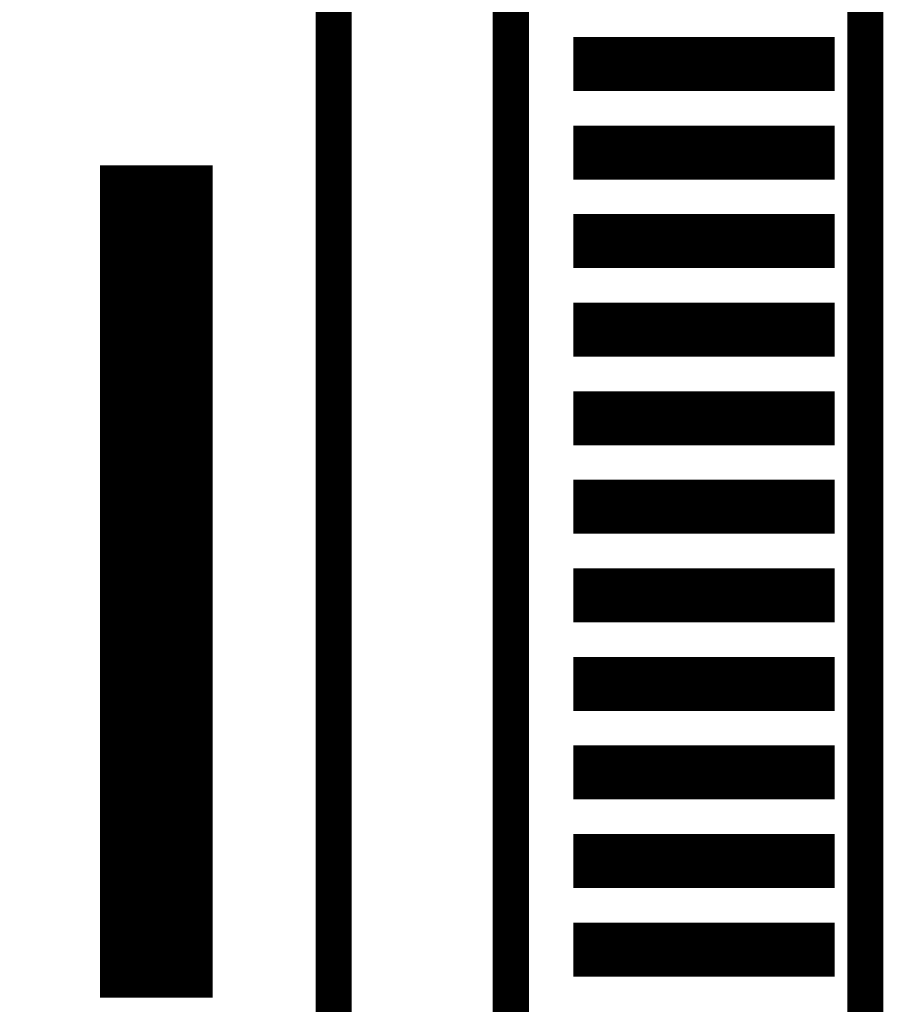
# Model space of a CAD drawing. Extents: x -28 to 78, y -35 to 66.
# Tile 10 of 31: x 7.73 to 12.6, y 27.44 to 33. Entities that reach past the tile are written whole.
import ezdxf

# ---------------------------------------------------------------- set-up
doc = ezdxf.new("R2010")
doc.units = 0
doc.layers.add('PG_SILKSCREEN_BOTTOM', color=5, linetype='CONTINUOUS')
doc.layers.add('PIN_BOTTOM', color=6, linetype='CONTINUOUS')

msp = doc.modelspace()

# ---------------------------------------------------------------- linework, layer by layer
at = {"layer": 'PG_SILKSCREEN_BOTTOM', "const_width": 0.2032}
for points in [[(3.420019, 63.999999), (3.420019, 2.000001), (12.500018, 2.000001), (12.500018, 63.999999)], [(9.500019, 40.250001), (9.500019, 25.749999), (10.50002, 25.749999), (10.50002, 40.250001)]]:
    msp.add_lwpolyline(points, close=True, dxfattribs=at)
at = {"layer": 'PIN_BOTTOM', "const_width": 0.01}
for points in [[(10.858419, 32.599178), (10.858419, 32.893975), (12.321616, 32.893975), (12.321616, 32.599178)], [(10.858419, 32.099176), (10.858419, 32.393974), (12.321616, 32.393974), (12.321616, 32.099176)], [(8.18752, 27.480501), (8.18752, 32.169499), (8.812517, 32.169499), (8.812517, 27.480501)], [(10.858419, 31.599175), (10.858419, 31.893972), (12.321616, 31.893972), (12.321616, 31.599175)], [(10.858419, 31.099173), (10.858419, 31.393971), (12.321616, 31.393971), (12.321616, 31.099173)], [(10.858419, 30.599172), (10.858419, 30.893969), (12.321616, 30.893969), (12.321616, 30.599172)], [(10.858419, 30.09917), (10.858419, 30.393968), (12.321616, 30.393968), (12.321616, 30.09917)], [(10.858419, 29.599169), (10.858419, 29.893966), (12.321616, 29.893966), (12.321616, 29.599169)], [(10.858419, 29.099167), (10.858419, 29.393965), (12.321616, 29.393965), (12.321616, 29.099167)], [(10.858419, 28.599166), (10.858419, 28.893963), (12.321616, 28.893963), (12.321616, 28.599166)], [(10.858419, 28.099164), (10.858419, 28.393961), (12.321616, 28.393961), (12.321616, 28.099164)], [(10.858419, 27.599162), (10.858419, 27.89396), (12.321616, 27.89396), (12.321616, 27.599162)]]:
    msp.add_lwpolyline(points, close=True, dxfattribs=at)
for points in [[(10.858419, 32.889934), (12.321616, 32.889934)], [(10.858419, 32.879934), (12.321616, 32.879934)], [(10.858419, 32.869934), (12.321616, 32.869934)], [(10.858419, 32.859934), (12.321616, 32.859934)], [(10.858419, 32.849934), (12.321616, 32.849934)], [(10.858419, 32.839934), (12.321616, 32.839934)], [(10.858419, 32.829934), (12.321616, 32.829934)], [(10.858419, 32.819934), (12.321616, 32.819934)], [(10.858419, 32.809934), (12.321616, 32.809934)], [(10.858419, 32.799934), (12.321616, 32.799934)], [(10.858419, 32.789934), (12.321616, 32.789934)], [(10.858419, 32.779934), (12.321616, 32.779934)], [(10.858419, 32.769934), (12.321616, 32.769934)], [(10.858419, 32.759934), (12.321616, 32.759934)], [(10.858419, 32.749935), (12.321616, 32.749935)], [(10.858419, 32.739935), (12.321616, 32.739935)], [(10.858419, 32.729935), (12.321616, 32.729935)], [(10.858419, 32.719935), (12.321616, 32.719935)], [(10.858419, 32.709935), (12.321616, 32.709935)], [(10.858419, 32.699935), (12.321616, 32.699935)], [(10.858419, 32.689935), (12.321616, 32.689935)], [(10.858419, 32.679935), (12.321616, 32.679935)], [(10.858419, 32.669935), (12.321616, 32.669935)], [(10.858419, 32.659935), (12.321616, 32.659935)], [(10.858419, 32.649935), (12.321616, 32.649935)], [(10.858419, 32.639935), (12.321616, 32.639935)], [(10.858419, 32.629935), (12.321616, 32.629935)], [(10.858419, 32.619935), (12.321616, 32.619935)], [(10.858419, 32.609935), (12.321616, 32.609935)], [(10.858419, 32.599935), (12.321616, 32.599935)], [(10.858419, 32.389935), (12.321616, 32.389935)], [(10.858419, 32.379935), (12.321616, 32.379935)], [(10.858419, 32.369935), (12.321616, 32.369935)], [(10.858419, 32.359935), (12.321616, 32.359935)], [(10.858419, 32.349935), (12.321616, 32.349935)], [(10.858419, 32.339935), (12.321616, 32.339935)], [(10.858419, 32.329935), (12.321616, 32.329935)], [(10.858419, 32.319935), (12.321616, 32.319935)], [(10.858419, 32.309935), (12.321616, 32.309935)], [(10.858419, 32.299935), (12.321616, 32.299935)], [(10.858419, 32.289935), (12.321616, 32.289935)], [(10.858419, 32.279935), (12.321616, 32.279935)], [(10.858419, 32.269935), (12.321616, 32.269935)], [(10.858419, 32.259935), (12.321616, 32.259935)], [(10.858419, 32.249935), (12.321616, 32.249935)], [(10.858419, 32.239936), (12.321616, 32.239936)], [(10.858419, 32.229936), (12.321616, 32.229936)], [(10.858419, 32.219936), (12.321616, 32.219936)], [(10.858419, 32.209936), (12.321616, 32.209936)], [(10.858419, 32.199936), (12.321616, 32.199936)], [(10.858419, 32.189936), (12.321616, 32.189936)], [(8.18752, 32.159936), (8.812517, 32.159936)], [(8.18752, 32.149936), (8.812517, 32.149936)], [(8.18752, 32.139936), (8.812517, 32.139936)], [(8.18752, 32.129936), (8.812517, 32.129936)], [(10.858419, 32.179936), (12.321616, 32.179936)], [(10.858419, 32.169936), (12.321616, 32.169936)], [(10.858419, 32.159936), (12.321616, 32.159936)], [(10.858419, 32.149936), (12.321616, 32.149936)], [(10.858419, 32.139936), (12.321616, 32.139936)], [(10.858419, 32.129936), (12.321616, 32.129936)], [(8.18752, 32.119936), (8.812517, 32.119936)], [(8.18752, 32.109936), (8.812517, 32.109936)], [(8.18752, 32.099936), (8.812517, 32.099936)], [(8.18752, 32.089936), (8.812517, 32.089936)], [(8.18752, 32.079936), (8.812517, 32.079936)], [(10.858419, 32.119936), (12.321616, 32.119936)], [(10.858419, 32.109936), (12.321616, 32.109936)], [(10.858419, 32.099936), (12.321616, 32.099936)], [(8.18752, 32.069936), (8.812517, 32.069936)], [(8.18752, 32.059936), (8.812517, 32.059936)], [(8.18752, 32.049936), (8.812517, 32.049936)], [(8.18752, 32.039936), (8.812517, 32.039936)], [(8.18752, 32.029936), (8.812517, 32.029936)], [(8.18752, 32.019936), (8.812517, 32.019936)], [(8.18752, 32.009936), (8.812517, 32.009936)], [(8.18752, 31.999936), (8.812517, 31.999936)], [(8.18752, 31.989936), (8.812517, 31.989936)], [(8.18752, 31.979936), (8.812517, 31.979936)], [(8.18752, 31.969936), (8.812517, 31.969936)], [(8.18752, 31.959936), (8.812517, 31.959936)], [(8.18752, 31.949936), (8.812517, 31.949936)], [(8.18752, 31.939936), (8.812517, 31.939936)], [(8.18752, 31.929936), (8.812517, 31.929936)], [(8.18752, 31.919936), (8.812517, 31.919936)], [(8.18752, 31.909936), (8.812517, 31.909936)], [(8.18752, 31.899936), (8.812517, 31.899936)], [(8.18752, 31.889936), (8.812517, 31.889936)], [(8.18752, 31.879936), (8.812517, 31.879936)], [(8.18752, 31.869936), (8.812517, 31.869936)], [(8.18752, 31.859936), (8.812517, 31.859936)], [(10.858419, 31.889936), (12.321616, 31.889936)], [(10.858419, 31.879936), (12.321616, 31.879936)], [(10.858419, 31.869936), (12.321616, 31.869936)], [(10.858419, 31.859936), (12.321616, 31.859936)], [(8.18752, 31.849936), (8.812517, 31.849936)], [(8.18752, 31.839936), (8.812517, 31.839936)], [(8.18752, 31.829936), (8.812517, 31.829936)], [(8.18752, 31.819936), (8.812517, 31.819936)], [(8.18752, 31.809936), (8.812517, 31.809936)], [(8.18752, 31.799936), (8.812517, 31.799936)], [(10.858419, 31.849936), (12.321616, 31.849936)], [(10.858419, 31.839936), (12.321616, 31.839936)], [(10.858419, 31.829936), (12.321616, 31.829936)], [(10.858419, 31.819936), (12.321616, 31.819936)], [(10.858419, 31.809936), (12.321616, 31.809936)], [(10.858419, 31.799936), (12.321616, 31.799936)], [(8.18752, 31.789936), (8.812517, 31.789936)], [(8.18752, 31.779936), (8.812517, 31.779936)], [(8.18752, 31.769936), (8.812517, 31.769936)], [(8.18752, 31.759936), (8.812517, 31.759936)], [(8.18752, 31.749936), (8.812517, 31.749936)], [(8.18752, 31.739937), (8.812517, 31.739937)], [(10.858419, 31.789936), (12.321616, 31.789936)], [(10.858419, 31.779936), (12.321616, 31.779936)], [(10.858419, 31.769936), (12.321616, 31.769936)], [(10.858419, 31.759936), (12.321616, 31.759936)], [(10.858419, 31.749936), (12.321616, 31.749936)], [(10.858419, 31.739937), (12.321616, 31.739937)], [(8.18752, 31.729937), (8.812517, 31.729937)], [(8.18752, 31.719937), (8.812517, 31.719937)], [(8.18752, 31.709937), (8.812517, 31.709937)], [(8.18752, 31.699937), (8.812517, 31.699937)], [(8.18752, 31.689937), (8.812517, 31.689937)], [(10.858419, 31.729937), (12.321616, 31.729937)], [(10.858419, 31.719937), (12.321616, 31.719937)], [(10.858419, 31.709937), (12.321616, 31.709937)], [(10.858419, 31.699937), (12.321616, 31.699937)], [(10.858419, 31.689937), (12.321616, 31.689937)], [(8.18752, 31.679937), (8.812517, 31.679937)], [(8.18752, 31.669937), (8.812517, 31.669937)], [(8.18752, 31.659937), (8.812517, 31.659937)], [(8.18752, 31.649937), (8.812517, 31.649937)], [(8.18752, 31.639937), (8.812517, 31.639937)], [(8.18752, 31.629937), (8.812517, 31.629937)], [(10.858419, 31.679937), (12.321616, 31.679937)], [(10.858419, 31.669937), (12.321616, 31.669937)], [(10.858419, 31.659937), (12.321616, 31.659937)], [(10.858419, 31.649937), (12.321616, 31.649937)], [(10.858419, 31.639937), (12.321616, 31.639937)], [(10.858419, 31.629937), (12.321616, 31.629937)], [(8.18752, 31.619937), (8.812517, 31.619937)], [(8.18752, 31.609937), (8.812517, 31.609937)], [(8.18752, 31.599937), (8.812517, 31.599937)], [(8.18752, 31.589937), (8.812517, 31.589937)], [(8.18752, 31.579937), (8.812517, 31.579937)], [(10.858419, 31.619937), (12.321616, 31.619937)], [(10.858419, 31.609937), (12.321616, 31.609937)], [(10.858419, 31.599937), (12.321616, 31.599937)], [(8.18752, 31.569937), (8.812517, 31.569937)], [(8.18752, 31.559937), (8.812517, 31.559937)], [(8.18752, 31.549937), (8.812517, 31.549937)], [(8.18752, 31.539937), (8.812517, 31.539937)], [(8.18752, 31.529937), (8.812517, 31.529937)], [(8.18752, 31.519937), (8.812517, 31.519937)], [(8.18752, 31.509937), (8.812517, 31.509937)], [(8.18752, 31.499937), (8.812517, 31.499937)], [(8.18752, 31.489937), (8.812517, 31.489937)], [(8.18752, 31.479937), (8.812517, 31.479937)], [(8.18752, 31.469937), (8.812517, 31.469937)], [(8.18752, 31.459937), (8.812517, 31.459937)], [(8.18752, 31.449937), (8.812517, 31.449937)], [(8.18752, 31.439937), (8.812517, 31.439937)], [(8.18752, 31.429937), (8.812517, 31.429937)], [(8.18752, 31.419937), (8.812517, 31.419937)], [(8.18752, 31.409937), (8.812517, 31.409937)], [(8.18752, 31.399937), (8.812517, 31.399937)], [(8.18752, 31.389937), (8.812517, 31.389937)], [(8.18752, 31.379937), (8.812517, 31.379937)], [(8.18752, 31.369937), (8.812517, 31.369937)], [(8.18752, 31.359937), (8.812517, 31.359937)], [(8.18752, 31.349937), (8.812517, 31.349937)], [(10.858419, 31.389937), (12.321616, 31.389937)], [(10.858419, 31.379937), (12.321616, 31.379937)], [(10.858419, 31.369937), (12.321616, 31.369937)], [(10.858419, 31.359937), (12.321616, 31.359937)], [(10.858419, 31.349937), (12.321616, 31.349937)], [(8.18752, 31.339937), (8.812517, 31.339937)], [(8.18752, 31.329937), (8.812517, 31.329937)], [(8.18752, 31.319937), (8.812517, 31.319937)], [(8.18752, 31.309937), (8.812517, 31.309937)], [(8.18752, 31.299937), (8.812517, 31.299937)], [(10.858419, 31.339937), (12.321616, 31.339937)], [(10.858419, 31.329937), (12.321616, 31.329937)], [(10.858419, 31.319937), (12.321616, 31.319937)], [(10.858419, 31.309937), (12.321616, 31.309937)], [(10.858419, 31.299937), (12.321616, 31.299937)], [(8.18752, 31.289937), (8.812517, 31.289937)], [(8.18752, 31.279937), (8.812517, 31.279937)], [(8.18752, 31.269937), (8.812517, 31.269937)], [(8.18752, 31.259937), (8.812517, 31.259937)], [(8.18752, 31.249937), (8.812517, 31.249937)], [(8.18752, 31.239938), (8.812517, 31.239938)], [(10.858419, 31.289937), (12.321616, 31.289937)], [(10.858419, 31.279937), (12.321616, 31.279937)], [(10.858419, 31.269937), (12.321616, 31.269937)], [(10.858419, 31.259937), (12.321616, 31.259937)], [(10.858419, 31.249937), (12.321616, 31.249937)], [(10.858419, 31.239938), (12.321616, 31.239938)], [(8.18752, 31.229938), (8.812517, 31.229938)], [(8.18752, 31.219938), (8.812517, 31.219938)], [(8.18752, 31.209938), (8.812517, 31.209938)], [(8.18752, 31.199938), (8.812517, 31.199938)], [(8.18752, 31.189938), (8.812517, 31.189938)], [(10.858419, 31.229938), (12.321616, 31.229938)], [(10.858419, 31.219938), (12.321616, 31.219938)], [(10.858419, 31.209938), (12.321616, 31.209938)], [(10.858419, 31.199938), (12.321616, 31.199938)], [(10.858419, 31.189938), (12.321616, 31.189938)], [(8.18752, 31.179938), (8.812517, 31.179938)], [(8.18752, 31.169938), (8.812517, 31.169938)], [(8.18752, 31.159938), (8.812517, 31.159938)], [(8.18752, 31.149938), (8.812517, 31.149938)], [(8.18752, 31.139938), (8.812517, 31.139938)], [(8.18752, 31.129938), (8.812517, 31.129938)], [(10.858419, 31.179938), (12.321616, 31.179938)], [(10.858419, 31.169938), (12.321616, 31.169938)], [(10.858419, 31.159938), (12.321616, 31.159938)], [(10.858419, 31.149938), (12.321616, 31.149938)], [(10.858419, 31.139938), (12.321616, 31.139938)], [(10.858419, 31.129938), (12.321616, 31.129938)], [(8.18752, 31.119938), (8.812517, 31.119938)], [(8.18752, 31.109938), (8.812517, 31.109938)], [(8.18752, 31.099938), (8.812517, 31.099938)], [(8.18752, 31.089938), (8.812517, 31.089938)], [(8.18752, 31.079938), (8.812517, 31.079938)], [(10.858419, 31.119938), (12.321616, 31.119938)], [(10.858419, 31.109938), (12.321616, 31.109938)], [(10.858419, 31.099938), (12.321616, 31.099938)], [(8.18752, 31.069938), (8.812517, 31.069938)], [(8.18752, 31.059938), (8.812517, 31.059938)], [(8.18752, 31.049938), (8.812517, 31.049938)], [(8.18752, 31.039938), (8.812517, 31.039938)], [(8.18752, 31.029938), (8.812517, 31.029938)], [(8.18752, 31.019938), (8.812517, 31.019938)], [(8.18752, 31.009938), (8.812517, 31.009938)], [(8.18752, 30.999938), (8.812517, 30.999938)], [(8.18752, 30.989938), (8.812517, 30.989938)], [(8.18752, 30.979938), (8.812517, 30.979938)], [(8.18752, 30.969938), (8.812517, 30.969938)], [(8.18752, 30.959938), (8.812517, 30.959938)], [(8.18752, 30.949938), (8.812517, 30.949938)], [(8.18752, 30.939938), (8.812517, 30.939938)], [(8.18752, 30.929938), (8.812517, 30.929938)], [(8.18752, 30.919938), (8.812517, 30.919938)], [(8.18752, 30.909938), (8.812517, 30.909938)], [(8.18752, 30.899938), (8.812517, 30.899938)], [(8.18752, 30.889938), (8.812517, 30.889938)], [(8.18752, 30.879938), (8.812517, 30.879938)], [(8.18752, 30.869938), (8.812517, 30.869938)], [(8.18752, 30.859938), (8.812517, 30.859938)], [(8.18752, 30.849938), (8.812517, 30.849938)], [(10.858419, 30.889938), (12.321616, 30.889938)], [(10.858419, 30.879938), (12.321616, 30.879938)], [(10.858419, 30.869938), (12.321616, 30.869938)], [(10.858419, 30.859938), (12.321616, 30.859938)], [(10.858419, 30.849938), (12.321616, 30.849938)], [(8.18752, 30.839938), (8.812517, 30.839938)], [(8.18752, 30.829938), (8.812517, 30.829938)], [(8.18752, 30.819938), (8.812517, 30.819938)], [(8.18752, 30.809938), (8.812517, 30.809938)], [(8.18752, 30.799938), (8.812517, 30.799938)], [(10.858419, 30.839938), (12.321616, 30.839938)], [(10.858419, 30.829938), (12.321616, 30.829938)], [(10.858419, 30.819938), (12.321616, 30.819938)], [(10.858419, 30.809938), (12.321616, 30.809938)], [(10.858419, 30.799938), (12.321616, 30.799938)], [(8.18752, 30.789938), (8.812517, 30.789938)], [(8.18752, 30.779938), (8.812517, 30.779938)], [(8.18752, 30.769938), (8.812517, 30.769938)], [(8.18752, 30.759938), (8.812517, 30.759938)], [(8.18752, 30.749938), (8.812517, 30.749938)], [(8.18752, 30.739939), (8.812517, 30.739939)], [(10.858419, 30.789938), (12.321616, 30.789938)], [(10.858419, 30.779938), (12.321616, 30.779938)], [(10.858419, 30.769938), (12.321616, 30.769938)], [(10.858419, 30.759938), (12.321616, 30.759938)], [(10.858419, 30.749938), (12.321616, 30.749938)], [(10.858419, 30.739939), (12.321616, 30.739939)], [(8.18752, 30.729939), (8.812517, 30.729939)], [(8.18752, 30.719939), (8.812517, 30.719939)], [(8.18752, 30.709939), (8.812517, 30.709939)], [(8.18752, 30.699939), (8.812517, 30.699939)], [(8.18752, 30.689939), (8.812517, 30.689939)], [(10.858419, 30.729939), (12.321616, 30.729939)], [(10.858419, 30.719939), (12.321616, 30.719939)], [(10.858419, 30.709939), (12.321616, 30.709939)], [(10.858419, 30.699939), (12.321616, 30.699939)], [(10.858419, 30.689939), (12.321616, 30.689939)], [(8.18752, 30.679939), (8.812517, 30.679939)], [(8.18752, 30.669939), (8.812517, 30.669939)], [(8.18752, 30.659939), (8.812517, 30.659939)], [(8.18752, 30.649939), (8.812517, 30.649939)], [(8.18752, 30.639939), (8.812517, 30.639939)], [(8.18752, 30.629939), (8.812517, 30.629939)], [(10.858419, 30.679939), (12.321616, 30.679939)], [(10.858419, 30.669939), (12.321616, 30.669939)], [(10.858419, 30.659939), (12.321616, 30.659939)], [(10.858419, 30.649939), (12.321616, 30.649939)], [(10.858419, 30.639939), (12.321616, 30.639939)], [(10.858419, 30.629939), (12.321616, 30.629939)], [(8.18752, 30.619939), (8.812517, 30.619939)], [(8.18752, 30.609939), (8.812517, 30.609939)], [(8.18752, 30.599939), (8.812517, 30.599939)], [(8.18752, 30.589939), (8.812517, 30.589939)], [(8.18752, 30.579939), (8.812517, 30.579939)], [(10.858419, 30.619939), (12.321616, 30.619939)], [(10.858419, 30.609939), (12.321616, 30.609939)], [(10.858419, 30.599939), (12.321616, 30.599939)], [(8.18752, 30.569939), (8.812517, 30.569939)], [(8.18752, 30.559939), (8.812517, 30.559939)], [(8.18752, 30.549939), (8.812517, 30.549939)], [(8.18752, 30.539939), (8.812517, 30.539939)], [(8.18752, 30.529939), (8.812517, 30.529939)], [(8.18752, 30.519939), (8.812517, 30.519939)], [(8.18752, 30.509939), (8.812517, 30.509939)], [(8.18752, 30.499939), (8.812517, 30.499939)], [(8.18752, 30.489939), (8.812517, 30.489939)], [(8.18752, 30.479939), (8.812517, 30.479939)], [(8.18752, 30.469939), (8.812517, 30.469939)], [(8.18752, 30.459939), (8.812517, 30.459939)], [(8.18752, 30.449939), (8.812517, 30.449939)], [(8.18752, 30.439939), (8.812517, 30.439939)], [(8.18752, 30.429939), (8.812517, 30.429939)], [(8.18752, 30.419939), (8.812517, 30.419939)], [(8.18752, 30.409939), (8.812517, 30.409939)], [(8.18752, 30.399939), (8.812517, 30.399939)], [(8.18752, 30.389939), (8.812517, 30.389939)], [(8.18752, 30.379939), (8.812517, 30.379939)], [(8.18752, 30.369939), (8.812517, 30.369939)], [(8.18752, 30.359939), (8.812517, 30.359939)], [(8.18752, 30.349939), (8.812517, 30.349939)], [(10.858419, 30.389939), (12.321616, 30.389939)], [(10.858419, 30.379939), (12.321616, 30.379939)], [(10.858419, 30.369939), (12.321616, 30.369939)], [(10.858419, 30.359939), (12.321616, 30.359939)], [(10.858419, 30.349939), (12.321616, 30.349939)], [(8.18752, 30.339939), (8.812517, 30.339939)], [(8.18752, 30.329939), (8.812517, 30.329939)], [(8.18752, 30.319939), (8.812517, 30.319939)], [(8.18752, 30.309939), (8.812517, 30.309939)], [(8.18752, 30.299939), (8.812517, 30.299939)], [(10.858419, 30.339939), (12.321616, 30.339939)], [(10.858419, 30.329939), (12.321616, 30.329939)], [(10.858419, 30.319939), (12.321616, 30.319939)], [(10.858419, 30.309939), (12.321616, 30.309939)], [(10.858419, 30.299939), (12.321616, 30.299939)], [(8.18752, 30.289939), (8.812517, 30.289939)], [(8.18752, 30.279939), (8.812517, 30.279939)], [(8.18752, 30.269939), (8.812517, 30.269939)], [(8.18752, 30.259939), (8.812517, 30.259939)], [(8.18752, 30.24994), (8.812517, 30.24994)], [(8.18752, 30.23994), (8.812517, 30.23994)], [(10.858419, 30.289939), (12.321616, 30.289939)], [(10.858419, 30.279939), (12.321616, 30.279939)], [(10.858419, 30.269939), (12.321616, 30.269939)], [(10.858419, 30.259939), (12.321616, 30.259939)], [(10.858419, 30.24994), (12.321616, 30.24994)], [(10.858419, 30.23994), (12.321616, 30.23994)], [(8.18752, 30.22994), (8.812517, 30.22994)], [(8.18752, 30.21994), (8.812517, 30.21994)], [(8.18752, 30.20994), (8.812517, 30.20994)], [(8.18752, 30.19994), (8.812517, 30.19994)], [(8.18752, 30.18994), (8.812517, 30.18994)], [(10.858419, 30.22994), (12.321616, 30.22994)], [(10.858419, 30.21994), (12.321616, 30.21994)], [(10.858419, 30.20994), (12.321616, 30.20994)], [(10.858419, 30.19994), (12.321616, 30.19994)], [(10.858419, 30.18994), (12.321616, 30.18994)], [(8.18752, 30.17994), (8.812517, 30.17994)], [(8.18752, 30.16994), (8.812517, 30.16994)], [(8.18752, 30.15994), (8.812517, 30.15994)], [(8.18752, 30.14994), (8.812517, 30.14994)], [(8.18752, 30.13994), (8.812517, 30.13994)], [(8.18752, 30.12994), (8.812517, 30.12994)], [(10.858419, 30.17994), (12.321616, 30.17994)], [(10.858419, 30.16994), (12.321616, 30.16994)], [(10.858419, 30.15994), (12.321616, 30.15994)], [(10.858419, 30.14994), (12.321616, 30.14994)], [(10.858419, 30.13994), (12.321616, 30.13994)], [(10.858419, 30.12994), (12.321616, 30.12994)], [(8.18752, 30.11994), (8.812517, 30.11994)], [(8.18752, 30.10994), (8.812517, 30.10994)], [(8.18752, 30.09994), (8.812517, 30.09994)], [(8.18752, 30.08994), (8.812517, 30.08994)], [(8.18752, 30.07994), (8.812517, 30.07994)], [(10.858419, 30.11994), (12.321616, 30.11994)], [(10.858419, 30.10994), (12.321616, 30.10994)], [(10.858419, 30.09994), (12.321616, 30.09994)], [(8.18752, 30.06994), (8.812517, 30.06994)], [(8.18752, 30.05994), (8.812517, 30.05994)], [(8.18752, 30.04994), (8.812517, 30.04994)], [(8.18752, 30.03994), (8.812517, 30.03994)], [(8.18752, 30.02994), (8.812517, 30.02994)], [(8.18752, 30.01994), (8.812517, 30.01994)], [(8.18752, 30.00994), (8.812517, 30.00994)], [(8.18752, 29.99994), (8.812517, 29.99994)], [(8.18752, 29.98994), (8.812517, 29.98994)], [(8.18752, 29.97994), (8.812517, 29.97994)], [(8.18752, 29.96994), (8.812517, 29.96994)], [(8.18752, 29.95994), (8.812517, 29.95994)], [(8.18752, 29.94994), (8.812517, 29.94994)], [(8.18752, 29.93994), (8.812517, 29.93994)], [(8.18752, 29.92994), (8.812517, 29.92994)], [(8.18752, 29.91994), (8.812517, 29.91994)], [(8.18752, 29.90994), (8.812517, 29.90994)], [(8.18752, 29.89994), (8.812517, 29.89994)], [(8.18752, 29.88994), (8.812517, 29.88994)], [(8.18752, 29.87994), (8.812517, 29.87994)], [(8.18752, 29.86994), (8.812517, 29.86994)], [(8.18752, 29.85994), (8.812517, 29.85994)], [(8.18752, 29.84994), (8.812517, 29.84994)], [(10.858419, 29.88994), (12.321616, 29.88994)], [(10.858419, 29.87994), (12.321616, 29.87994)], [(10.858419, 29.86994), (12.321616, 29.86994)], [(10.858419, 29.85994), (12.321616, 29.85994)], [(10.858419, 29.84994), (12.321616, 29.84994)], [(8.18752, 29.83994), (8.812517, 29.83994)], [(8.18752, 29.82994), (8.812517, 29.82994)], [(8.18752, 29.81994), (8.812517, 29.81994)], [(8.18752, 29.80994), (8.812517, 29.80994)], [(8.18752, 29.79994), (8.812517, 29.79994)], [(10.858419, 29.83994), (12.321616, 29.83994)], [(10.858419, 29.82994), (12.321616, 29.82994)], [(10.858419, 29.81994), (12.321616, 29.81994)], [(10.858419, 29.80994), (12.321616, 29.80994)], [(10.858419, 29.79994), (12.321616, 29.79994)], [(8.18752, 29.78994), (8.812517, 29.78994)], [(8.18752, 29.77994), (8.812517, 29.77994)], [(8.18752, 29.76994), (8.812517, 29.76994)], [(8.18752, 29.75994), (8.812517, 29.75994)], [(8.18752, 29.74994), (8.812517, 29.74994)], [(8.18752, 29.739941), (8.812517, 29.739941)], [(10.858419, 29.78994), (12.321616, 29.78994)], [(10.858419, 29.77994), (12.321616, 29.77994)], [(10.858419, 29.76994), (12.321616, 29.76994)], [(10.858419, 29.75994), (12.321616, 29.75994)], [(10.858419, 29.74994), (12.321616, 29.74994)], [(10.858419, 29.739941), (12.321616, 29.739941)], [(8.18752, 29.729941), (8.812517, 29.729941)], [(8.18752, 29.719941), (8.812517, 29.719941)], [(8.18752, 29.709941), (8.812517, 29.709941)], [(8.18752, 29.699941), (8.812517, 29.699941)], [(8.18752, 29.689941), (8.812517, 29.689941)], [(10.858419, 29.729941), (12.321616, 29.729941)], [(10.858419, 29.719941), (12.321616, 29.719941)], [(10.858419, 29.709941), (12.321616, 29.709941)], [(10.858419, 29.699941), (12.321616, 29.699941)], [(10.858419, 29.689941), (12.321616, 29.689941)], [(8.18752, 29.679941), (8.812517, 29.679941)], [(8.18752, 29.669941), (8.812517, 29.669941)], [(8.18752, 29.659941), (8.812517, 29.659941)], [(8.18752, 29.649941), (8.812517, 29.649941)], [(8.18752, 29.639941), (8.812517, 29.639941)], [(8.18752, 29.629941), (8.812517, 29.629941)], [(10.858419, 29.679941), (12.321616, 29.679941)], [(10.858419, 29.669941), (12.321616, 29.669941)], [(10.858419, 29.659941), (12.321616, 29.659941)], [(10.858419, 29.649941), (12.321616, 29.649941)], [(10.858419, 29.639941), (12.321616, 29.639941)], [(10.858419, 29.629941), (12.321616, 29.629941)], [(8.18752, 29.619941), (8.812517, 29.619941)], [(8.18752, 29.609941), (8.812517, 29.609941)], [(8.18752, 29.599941), (8.812517, 29.599941)], [(8.18752, 29.589941), (8.812517, 29.589941)], [(8.18752, 29.579941), (8.812517, 29.579941)], [(10.858419, 29.619941), (12.321616, 29.619941)], [(10.858419, 29.609941), (12.321616, 29.609941)], [(10.858419, 29.599941), (12.321616, 29.599941)], [(8.18752, 29.569941), (8.812517, 29.569941)], [(8.18752, 29.559941), (8.812517, 29.559941)], [(8.18752, 29.549941), (8.812517, 29.549941)], [(8.18752, 29.539941), (8.812517, 29.539941)], [(8.18752, 29.529941), (8.812517, 29.529941)], [(8.18752, 29.519941), (8.812517, 29.519941)], [(8.18752, 29.509941), (8.812517, 29.509941)], [(8.18752, 29.499941), (8.812517, 29.499941)], [(8.18752, 29.489941), (8.812517, 29.489941)], [(8.18752, 29.479941), (8.812517, 29.479941)], [(8.18752, 29.469941), (8.812517, 29.469941)], [(8.18752, 29.459941), (8.812517, 29.459941)], [(8.18752, 29.449941), (8.812517, 29.449941)], [(8.18752, 29.439941), (8.812517, 29.439941)], [(8.18752, 29.429941), (8.812517, 29.429941)], [(8.18752, 29.419941), (8.812517, 29.419941)], [(8.18752, 29.409941), (8.812517, 29.409941)], [(8.18752, 29.399941), (8.812517, 29.399941)], [(8.18752, 29.389941), (8.812517, 29.389941)], [(8.18752, 29.379941), (8.812517, 29.379941)], [(8.18752, 29.369941), (8.812517, 29.369941)], [(8.18752, 29.359941), (8.812517, 29.359941)], [(8.18752, 29.349941), (8.812517, 29.349941)], [(10.858419, 29.389941), (12.321616, 29.389941)], [(10.858419, 29.379941), (12.321616, 29.379941)], [(10.858419, 29.369941), (12.321616, 29.369941)], [(10.858419, 29.359941), (12.321616, 29.359941)], [(10.858419, 29.349941), (12.321616, 29.349941)], [(8.18752, 29.339941), (8.812517, 29.339941)], [(8.18752, 29.329941), (8.812517, 29.329941)], [(8.18752, 29.319941), (8.812517, 29.319941)], [(8.18752, 29.309941), (8.812517, 29.309941)], [(8.18752, 29.299941), (8.812517, 29.299941)], [(10.858419, 29.339941), (12.321616, 29.339941)], [(10.858419, 29.329941), (12.321616, 29.329941)], [(10.858419, 29.319941), (12.321616, 29.319941)], [(10.858419, 29.309941), (12.321616, 29.309941)], [(10.858419, 29.299941), (12.321616, 29.299941)], [(8.18752, 29.289941), (8.812517, 29.289941)], [(8.18752, 29.279941), (8.812517, 29.279941)], [(8.18752, 29.269941), (8.812517, 29.269941)], [(8.18752, 29.259941), (8.812517, 29.259941)], [(8.18752, 29.249941), (8.812517, 29.249941)], [(8.18752, 29.239942), (8.812517, 29.239942)], [(10.858419, 29.289941), (12.321616, 29.289941)], [(10.858419, 29.279941), (12.321616, 29.279941)], [(10.858419, 29.269941), (12.321616, 29.269941)], [(10.858419, 29.259941), (12.321616, 29.259941)], [(10.858419, 29.249941), (12.321616, 29.249941)], [(10.858419, 29.239942), (12.321616, 29.239942)], [(8.18752, 29.229942), (8.812517, 29.229942)], [(8.18752, 29.219942), (8.812517, 29.219942)], [(8.18752, 29.209942), (8.812517, 29.209942)], [(8.18752, 29.199942), (8.812517, 29.199942)], [(8.18752, 29.189942), (8.812517, 29.189942)], [(10.858419, 29.229942), (12.321616, 29.229942)], [(10.858419, 29.219942), (12.321616, 29.219942)], [(10.858419, 29.209942), (12.321616, 29.209942)], [(10.858419, 29.199942), (12.321616, 29.199942)], [(10.858419, 29.189942), (12.321616, 29.189942)], [(8.18752, 29.179942), (8.812517, 29.179942)], [(8.18752, 29.169942), (8.812517, 29.169942)], [(8.18752, 29.159942), (8.812517, 29.159942)], [(8.18752, 29.149942), (8.812517, 29.149942)], [(8.18752, 29.139942), (8.812517, 29.139942)], [(8.18752, 29.129942), (8.812517, 29.129942)], [(10.858419, 29.179942), (12.321616, 29.179942)], [(10.858419, 29.169942), (12.321616, 29.169942)], [(10.858419, 29.159942), (12.321616, 29.159942)], [(10.858419, 29.149942), (12.321616, 29.149942)], [(10.858419, 29.139942), (12.321616, 29.139942)], [(10.858419, 29.129942), (12.321616, 29.129942)], [(8.18752, 29.119942), (8.812517, 29.119942)], [(8.18752, 29.109942), (8.812517, 29.109942)], [(8.18752, 29.099942), (8.812517, 29.099942)], [(8.18752, 29.089942), (8.812517, 29.089942)], [(8.18752, 29.079942), (8.812517, 29.079942)], [(10.858419, 29.119942), (12.321616, 29.119942)], [(10.858419, 29.109942), (12.321616, 29.109942)], [(10.858419, 29.099942), (12.321616, 29.099942)], [(8.18752, 29.069942), (8.812517, 29.069942)], [(8.18752, 29.059942), (8.812517, 29.059942)], [(8.18752, 29.049942), (8.812517, 29.049942)], [(8.18752, 29.039942), (8.812517, 29.039942)], [(8.18752, 29.029942), (8.812517, 29.029942)], [(8.18752, 29.019942), (8.812517, 29.019942)], [(8.18752, 29.009942), (8.812517, 29.009942)], [(8.18752, 28.999942), (8.812517, 28.999942)], [(8.18752, 28.989942), (8.812517, 28.989942)], [(8.18752, 28.979942), (8.812517, 28.979942)], [(8.18752, 28.969942), (8.812517, 28.969942)], [(8.18752, 28.959942), (8.812517, 28.959942)], [(8.18752, 28.949942), (8.812517, 28.949942)], [(8.18752, 28.939942), (8.812517, 28.939942)], [(8.18752, 28.929942), (8.812517, 28.929942)], [(8.18752, 28.919942), (8.812517, 28.919942)], [(8.18752, 28.909942), (8.812517, 28.909942)], [(8.18752, 28.899942), (8.812517, 28.899942)], [(8.18752, 28.889942), (8.812517, 28.889942)], [(8.18752, 28.879942), (8.812517, 28.879942)], [(8.18752, 28.869942), (8.812517, 28.869942)], [(8.18752, 28.859942), (8.812517, 28.859942)], [(8.18752, 28.849942), (8.812517, 28.849942)], [(10.858419, 28.889942), (12.321616, 28.889942)], [(10.858419, 28.879942), (12.321616, 28.879942)], [(10.858419, 28.869942), (12.321616, 28.869942)], [(10.858419, 28.859942), (12.321616, 28.859942)], [(10.858419, 28.849942), (12.321616, 28.849942)], [(8.18752, 28.839942), (8.812517, 28.839942)], [(8.18752, 28.829942), (8.812517, 28.829942)], [(8.18752, 28.819942), (8.812517, 28.819942)], [(8.18752, 28.809942), (8.812517, 28.809942)], [(8.18752, 28.799942), (8.812517, 28.799942)], [(10.858419, 28.839942), (12.321616, 28.839942)], [(10.858419, 28.829942), (12.321616, 28.829942)], [(10.858419, 28.819942), (12.321616, 28.819942)], [(10.858419, 28.809942), (12.321616, 28.809942)], [(10.858419, 28.799942), (12.321616, 28.799942)], [(8.18752, 28.789942), (8.812517, 28.789942)], [(8.18752, 28.779942), (8.812517, 28.779942)], [(8.18752, 28.769942), (8.812517, 28.769942)], [(8.18752, 28.759942), (8.812517, 28.759942)], [(8.18752, 28.749943), (8.812517, 28.749943)], [(8.18752, 28.739943), (8.812517, 28.739943)], [(10.858419, 28.789942), (12.321616, 28.789942)], [(10.858419, 28.779942), (12.321616, 28.779942)], [(10.858419, 28.769942), (12.321616, 28.769942)], [(10.858419, 28.759942), (12.321616, 28.759942)], [(10.858419, 28.749943), (12.321616, 28.749943)], [(10.858419, 28.739943), (12.321616, 28.739943)], [(8.18752, 28.729943), (8.812517, 28.729943)], [(8.18752, 28.719943), (8.812517, 28.719943)], [(8.18752, 28.709943), (8.812517, 28.709943)], [(8.18752, 28.699943), (8.812517, 28.699943)], [(8.18752, 28.689943), (8.812517, 28.689943)], [(10.858419, 28.729943), (12.321616, 28.729943)], [(10.858419, 28.719943), (12.321616, 28.719943)], [(10.858419, 28.709943), (12.321616, 28.709943)], [(10.858419, 28.699943), (12.321616, 28.699943)], [(10.858419, 28.689943), (12.321616, 28.689943)], [(8.18752, 28.679943), (8.812517, 28.679943)], [(8.18752, 28.669943), (8.812517, 28.669943)], [(8.18752, 28.659943), (8.812517, 28.659943)], [(8.18752, 28.649943), (8.812517, 28.649943)], [(8.18752, 28.639943), (8.812517, 28.639943)], [(8.18752, 28.629943), (8.812517, 28.629943)], [(10.858419, 28.679943), (12.321616, 28.679943)], [(10.858419, 28.669943), (12.321616, 28.669943)], [(10.858419, 28.659943), (12.321616, 28.659943)], [(10.858419, 28.649943), (12.321616, 28.649943)], [(10.858419, 28.639943), (12.321616, 28.639943)], [(10.858419, 28.629943), (12.321616, 28.629943)], [(8.18752, 28.619943), (8.812517, 28.619943)], [(8.18752, 28.609943), (8.812517, 28.609943)], [(8.18752, 28.599943), (8.812517, 28.599943)], [(8.18752, 28.589943), (8.812517, 28.589943)], [(8.18752, 28.579943), (8.812517, 28.579943)], [(10.858419, 28.619943), (12.321616, 28.619943)], [(10.858419, 28.609943), (12.321616, 28.609943)], [(10.858419, 28.599943), (12.321616, 28.599943)], [(8.18752, 28.569943), (8.812517, 28.569943)], [(8.18752, 28.559943), (8.812517, 28.559943)], [(8.18752, 28.549943), (8.812517, 28.549943)], [(8.18752, 28.539943), (8.812517, 28.539943)], [(8.18752, 28.529943), (8.812517, 28.529943)], [(8.18752, 28.519943), (8.812517, 28.519943)], [(8.18752, 28.509943), (8.812517, 28.509943)], [(8.18752, 28.499943), (8.812517, 28.499943)], [(8.18752, 28.489943), (8.812517, 28.489943)], [(8.18752, 28.479943), (8.812517, 28.479943)], [(8.18752, 28.469943), (8.812517, 28.469943)], [(8.18752, 28.459943), (8.812517, 28.459943)], [(8.18752, 28.449943), (8.812517, 28.449943)], [(8.18752, 28.439943), (8.812517, 28.439943)], [(8.18752, 28.429943), (8.812517, 28.429943)], [(8.18752, 28.419943), (8.812517, 28.419943)], [(8.18752, 28.409943), (8.812517, 28.409943)], [(8.18752, 28.399943), (8.812517, 28.399943)], [(8.18752, 28.389943), (8.812517, 28.389943)], [(8.18752, 28.379943), (8.812517, 28.379943)], [(8.18752, 28.369943), (8.812517, 28.369943)], [(8.18752, 28.359943), (8.812517, 28.359943)], [(8.18752, 28.349943), (8.812517, 28.349943)], [(10.858419, 28.389943), (12.321616, 28.389943)], [(10.858419, 28.379943), (12.321616, 28.379943)], [(10.858419, 28.369943), (12.321616, 28.369943)], [(10.858419, 28.359943), (12.321616, 28.359943)], [(10.858419, 28.349943), (12.321616, 28.349943)], [(8.18752, 28.339943), (8.812517, 28.339943)], [(8.18752, 28.329943), (8.812517, 28.329943)], [(8.18752, 28.319943), (8.812517, 28.319943)], [(8.18752, 28.309943), (8.812517, 28.309943)], [(8.18752, 28.299943), (8.812517, 28.299943)], [(10.858419, 28.339943), (12.321616, 28.339943)], [(10.858419, 28.329943), (12.321616, 28.329943)], [(10.858419, 28.319943), (12.321616, 28.319943)], [(10.858419, 28.309943), (12.321616, 28.309943)], [(10.858419, 28.299943), (12.321616, 28.299943)], [(8.18752, 28.289943), (8.812517, 28.289943)], [(8.18752, 28.279943), (8.812517, 28.279943)], [(8.18752, 28.269943), (8.812517, 28.269943)], [(8.18752, 28.259943), (8.812517, 28.259943)], [(8.18752, 28.249944), (8.812517, 28.249944)], [(8.18752, 28.239944), (8.812517, 28.239944)], [(10.858419, 28.289943), (12.321616, 28.289943)], [(10.858419, 28.279943), (12.321616, 28.279943)], [(10.858419, 28.269943), (12.321616, 28.269943)], [(10.858419, 28.259943), (12.321616, 28.259943)], [(10.858419, 28.249944), (12.321616, 28.249944)], [(10.858419, 28.239944), (12.321616, 28.239944)], [(8.18752, 28.229944), (8.812517, 28.229944)], [(8.18752, 28.219944), (8.812517, 28.219944)], [(8.18752, 28.209944), (8.812517, 28.209944)], [(8.18752, 28.199944), (8.812517, 28.199944)], [(8.18752, 28.189944), (8.812517, 28.189944)], [(10.858419, 28.229944), (12.321616, 28.229944)], [(10.858419, 28.219944), (12.321616, 28.219944)], [(10.858419, 28.209944), (12.321616, 28.209944)], [(10.858419, 28.199944), (12.321616, 28.199944)], [(10.858419, 28.189944), (12.321616, 28.189944)], [(8.18752, 28.179944), (8.812517, 28.179944)], [(8.18752, 28.169944), (8.812517, 28.169944)], [(8.18752, 28.159944), (8.812517, 28.159944)], [(8.18752, 28.149944), (8.812517, 28.149944)], [(8.18752, 28.139944), (8.812517, 28.139944)], [(8.18752, 28.129944), (8.812517, 28.129944)], [(10.858419, 28.179944), (12.321616, 28.179944)], [(10.858419, 28.169944), (12.321616, 28.169944)], [(10.858419, 28.159944), (12.321616, 28.159944)], [(10.858419, 28.149944), (12.321616, 28.149944)], [(10.858419, 28.139944), (12.321616, 28.139944)], [(10.858419, 28.129944), (12.321616, 28.129944)], [(8.18752, 28.119944), (8.812517, 28.119944)], [(8.18752, 28.109944), (8.812517, 28.109944)], [(8.18752, 28.099944), (8.812517, 28.099944)], [(8.18752, 28.089944), (8.812517, 28.089944)], [(8.18752, 28.079944), (8.812517, 28.079944)], [(8.18752, 28.069944), (8.812517, 28.069944)], [(10.858419, 28.119944), (12.321616, 28.119944)], [(10.858419, 28.109944), (12.321616, 28.109944)], [(10.858419, 28.099944), (12.321616, 28.099944)], [(8.18752, 28.059944), (8.812517, 28.059944)], [(8.18752, 28.049944), (8.812517, 28.049944)], [(8.18752, 28.039944), (8.812517, 28.039944)], [(8.18752, 28.029944), (8.812517, 28.029944)], [(8.18752, 28.019944), (8.812517, 28.019944)], [(8.18752, 28.009944), (8.812517, 28.009944)], [(8.18752, 27.999944), (8.812517, 27.999944)], [(8.18752, 27.989944), (8.812517, 27.989944)], [(8.18752, 27.979944), (8.812517, 27.979944)], [(8.18752, 27.969944), (8.812517, 27.969944)], [(8.18752, 27.959944), (8.812517, 27.959944)], [(8.18752, 27.949944), (8.812517, 27.949944)], [(8.18752, 27.939944), (8.812517, 27.939944)], [(8.18752, 27.929944), (8.812517, 27.929944)], [(8.18752, 27.919944), (8.812517, 27.919944)], [(8.18752, 27.909944), (8.812517, 27.909944)], [(8.18752, 27.899944), (8.812517, 27.899944)], [(8.18752, 27.889944), (8.812517, 27.889944)], [(8.18752, 27.879944), (8.812517, 27.879944)], [(8.18752, 27.869944), (8.812517, 27.869944)], [(8.18752, 27.859944), (8.812517, 27.859944)], [(8.18752, 27.849944), (8.812517, 27.849944)], [(10.858419, 27.889944), (12.321616, 27.889944)], [(10.858419, 27.879944), (12.321616, 27.879944)], [(10.858419, 27.869944), (12.321616, 27.869944)], [(10.858419, 27.859944), (12.321616, 27.859944)], [(10.858419, 27.849944), (12.321616, 27.849944)], [(8.18752, 27.839944), (8.812517, 27.839944)], [(8.18752, 27.829944), (8.812517, 27.829944)], [(8.18752, 27.819944), (8.812517, 27.819944)], [(8.18752, 27.809944), (8.812517, 27.809944)], [(8.18752, 27.799944), (8.812517, 27.799944)], [(10.858419, 27.839944), (12.321616, 27.839944)], [(10.858419, 27.829944), (12.321616, 27.829944)], [(10.858419, 27.819944), (12.321616, 27.819944)], [(10.858419, 27.809944), (12.321616, 27.809944)], [(10.858419, 27.799944), (12.321616, 27.799944)], [(8.18752, 27.789944), (8.812517, 27.789944)], [(8.18752, 27.779944), (8.812517, 27.779944)], [(8.18752, 27.769944), (8.812517, 27.769944)], [(8.18752, 27.759944), (8.812517, 27.759944)], [(8.18752, 27.749944), (8.812517, 27.749944)], [(8.18752, 27.739945), (8.812517, 27.739945)], [(10.858419, 27.789944), (12.321616, 27.789944)], [(10.858419, 27.779944), (12.321616, 27.779944)], [(10.858419, 27.769944), (12.321616, 27.769944)], [(10.858419, 27.759944), (12.321616, 27.759944)], [(10.858419, 27.749944), (12.321616, 27.749944)], [(10.858419, 27.739945), (12.321616, 27.739945)], [(8.18752, 27.729945), (8.812517, 27.729945)], [(8.18752, 27.719945), (8.812517, 27.719945)], [(8.18752, 27.709945), (8.812517, 27.709945)], [(8.18752, 27.699945), (8.812517, 27.699945)], [(8.18752, 27.689945), (8.812517, 27.689945)], [(10.858419, 27.729945), (12.321616, 27.729945)], [(10.858419, 27.719945), (12.321616, 27.719945)], [(10.858419, 27.709945), (12.321616, 27.709945)], [(10.858419, 27.699945), (12.321616, 27.699945)], [(10.858419, 27.689945), (12.321616, 27.689945)], [(8.18752, 27.679945), (8.812517, 27.679945)], [(8.18752, 27.669945), (8.812517, 27.669945)], [(8.18752, 27.659945), (8.812517, 27.659945)], [(8.18752, 27.649945), (8.812517, 27.649945)], [(8.18752, 27.639945), (8.812517, 27.639945)], [(8.18752, 27.629945), (8.812517, 27.629945)], [(10.858419, 27.679945), (12.321616, 27.679945)], [(10.858419, 27.669945), (12.321616, 27.669945)], [(10.858419, 27.659945), (12.321616, 27.659945)], [(10.858419, 27.649945), (12.321616, 27.649945)], [(10.858419, 27.639945), (12.321616, 27.639945)], [(10.858419, 27.629945), (12.321616, 27.629945)], [(8.18752, 27.619945), (8.812517, 27.619945)], [(8.18752, 27.609945), (8.812517, 27.609945)], [(8.18752, 27.599945), (8.812517, 27.599945)], [(8.18752, 27.589945), (8.812517, 27.589945)], [(8.18752, 27.579945), (8.812517, 27.579945)], [(8.18752, 27.569945), (8.812517, 27.569945)], [(10.858419, 27.619945), (12.321616, 27.619945)], [(10.858419, 27.609945), (12.321616, 27.609945)], [(10.858419, 27.599945), (12.321616, 27.599945)], [(8.18752, 27.559945), (8.812517, 27.559945)], [(8.18752, 27.549945), (8.812517, 27.549945)], [(8.18752, 27.539945), (8.812517, 27.539945)], [(8.18752, 27.529945), (8.812517, 27.529945)], [(8.18752, 27.519945), (8.812517, 27.519945)], [(8.18752, 27.509945), (8.812517, 27.509945)], [(8.18752, 27.499945), (8.812517, 27.499945)], [(8.18752, 27.489945), (8.812517, 27.489945)]]:
    msp.add_lwpolyline(points, dxfattribs=at)

doc.saveas('drawing.dxf')
